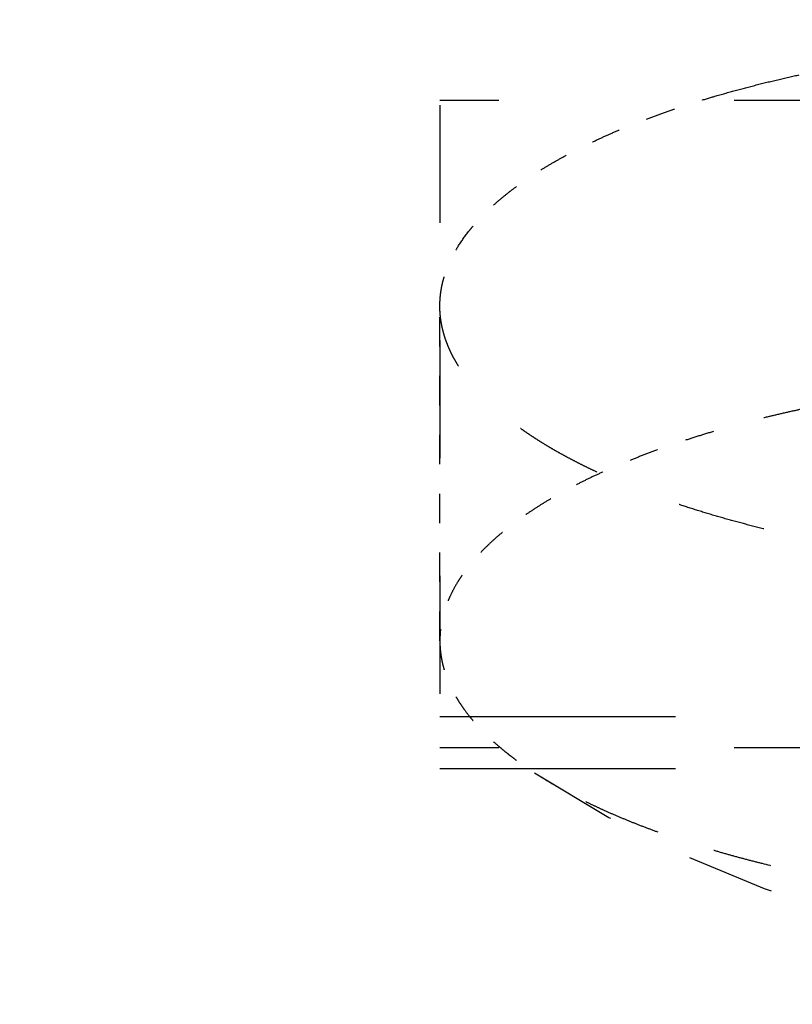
# Model space of a CAD drawing. Header units: millimetres. Extents: x 14186 to 17588, y 1400 to 3805.
# Tile 56 of 256: x 16292.91 to 16295.53, y 2686.84 to 2690.19. Entities that reach past the tile are written whole.
import ezdxf

# ---------------------------------------------------------------- set-up
doc = ezdxf.new("R2010")
doc.units = ezdxf.units.MM
doc.linetypes.add('HIDDEN', pattern=[0.2, 0.1, -0.1])
doc.layers.add('DEFAULT_2', color=8, linetype='HIDDEN')
doc.layers.add('SHELL_64', color=7, linetype='Continuous')
doc.layers.add('dim', color=82, linetype='Continuous', lineweight=9)
doc.styles.get("Standard").update_dxf_attribs({"font": 'arial.ttf'})
doc.dimstyles.new('ISO-25', dxfattribs={"dimtxt": 2.5, "dimasz": 2.5, "dimexe": 1.25, "dimexo": 0.625, "dimtad": 1, "dimtxsty": 'Standard', "dimcen": 2.5, "dimadec": 0, "dimazin": 0, "dimtfac": 1, "dimtmove": 0, "dimatfit": 3, "dimfxl": 1, "dimarcsym": 0})

# ---------------------------------------------------------------- blocks, each defined once
blk = doc.blocks.new('*D27')
at = {"layer": 'Defpoints', "color": 0, "transparency": 16777216}
for p in [(17053.8506, 3119.6874), (16297.8248, 2320.6724)]:
    blk.add_point(p, dxfattribs=at)
at = {"layer": 'dim', "color": 0, "linetype": 'Continuous', "lineweight": -2, "transparency": 16777216}
for p, q in [((17253.4695, 3330.6569), (17070.3457, 3137.1204)), ((16297.8248, 2320.6724), (17053.8506, 3119.6874)), ((16281.3297, 2303.2393), (16264.8346, 2285.8063))]:
    blk.add_line(p, q, dxfattribs=at)
at = {"layer": 'dim', "color": 0, "transparency": 16777216}
for points in [[(17067.4402, 3139.8696), (17073.2513, 3134.3712), (17053.8506, 3119.6874)], [(16278.4242, 2305.9885), (16284.2352, 2300.4902), (16297.8248, 2320.6724)]]:
    blk.add_solid(points, dxfattribs=at)
at = {"layer": 'dim', "color": 0, "transparency": 16777216, "insert": (17191.287, 3297.1711), "char_height": 30, "attachment_point": 5, "rotation": 46.5835}
blk.add_mtext('∅1100', dxfattribs=at)
blk = doc.blocks.new('*D28')
at = {"layer": 'Defpoints', "color": 0, "transparency": 16777216}
for p in [(17217.9946, 2998.669), (16133.6809, 2441.6908)]:
    blk.add_point(p, dxfattribs=at)
at = {"layer": 'dim', "color": 0, "linetype": 'Continuous', "lineweight": -2, "transparency": 16777216}
for p, q in [((17380.1399, 3081.958), (17239.3428, 3009.635)), ((16133.6809, 2441.6908), (17217.9946, 2998.669)), ((16112.3326, 2430.7248), (16090.9843, 2419.7589))]:
    blk.add_line(p, q, dxfattribs=at)
at = {"layer": 'dim', "color": 0, "transparency": 16777216}
for points in [[(17237.5152, 3013.193), (17241.1705, 3006.0769), (17217.9946, 2998.669)], [(16110.5049, 2434.2829), (16114.1603, 2427.1668), (16133.6809, 2441.6908)]]:
    blk.add_solid(points, dxfattribs=at)
at = {"layer": 'dim', "color": 0, "transparency": 16777216, "insert": (17310.2934, 3070.985), "char_height": 30, "attachment_point": 5, "rotation": 27.1882}
blk.add_mtext('∅1219', dxfattribs=at)

msp = doc.modelspace()

# ---------------------------------------------------------------- linework, layer by layer
for centre, radius in [((16675.8377, 2720.1799), 609.5), ((16675.8377, 2720.1799), 550), ((16400.8377, 2720.1799), 275)]:
    msp.add_circle(centre, radius)
at = {"layer": 'DEFAULT_2', "color": 8, "linetype": 'HIDDEN', "ltscale": 0.8}
msp.add_line((16294.3377, 2688.0766), (16294.3377, 2689.2145), dxfattribs=at)
at = {"layer": 'DEFAULT_2', "color": 8, "linetype": 'HIDDEN', "ltscale": 3}
msp.add_arc((16296.8377, 2690.9829), 4, 237.0037, 302.9975, dxfattribs=at)
for points in [[(16295.2672, 2689.9257), (16295.2903, 2689.9325), (16295.337, 2689.9458), (16295.4081, 2689.9646), (16295.4811, 2689.9825), (16295.5558, 2689.9995), (16295.632, 2690.0155), (16295.7097, 2690.0305), (16295.7888, 2690.0445), (16295.8692, 2690.0574), (16295.9507, 2690.0693), (16296.0334, 2690.0802), (16296.1171, 2690.09), (16296.2016, 2690.0987), (16296.287, 2690.1064), (16296.373, 2690.1129), (16296.4596, 2690.1183), (16296.5467, 2690.1226), (16296.6341, 2690.1258), (16296.7218, 2690.1278), (16296.8096, 2690.1287), (16296.8975, 2690.1285), (16296.9853, 2690.1272), (16297.0729, 2690.1248), (16297.1602, 2690.1212), (16297.2471, 2690.1165), (16297.3335, 2690.1107), (16297.4193, 2690.1037), (16297.5044, 2690.0957), (16297.5886, 2690.0866), (16297.672, 2690.0764), (16297.7543, 2690.0652), (16297.8354, 2690.0529), (16297.9154, 2690.0395), (16297.9939, 2690.0252), (16298.0711, 2690.0098), (16298.1468, 2689.9935), (16298.2208, 2689.9762), (16298.2931, 2689.958), (16298.3636, 2689.9388), (16298.4323, 2689.9188), (16298.499, 2689.8979), (16298.5636, 2689.8761), (16298.6261, 2689.8535), (16298.6767, 2689.8339), (16298.716, 2689.8178), (16298.754, 2689.8017), (16298.7911, 2689.7852), (16298.8273, 2689.7681), (16298.8536, 2689.7552), (16298.8792, 2689.7422), (16298.9043, 2689.729), (16298.9287, 2689.7156), (16298.9525, 2689.7021), (16298.9756, 2689.6885), (16298.998, 2689.6746), (16299.0198, 2689.6607), (16299.0409, 2689.6466), (16299.0614, 2689.6324), (16299.0811, 2689.618), (16299.1001, 2689.6035), (16299.1185, 2689.5889), (16299.1361, 2689.5742), (16299.1531, 2689.5594), (16299.1693, 2689.5445), (16299.1848, 2689.5294), (16299.1996, 2689.5143), (16299.2136, 2689.4991), (16299.2269, 2689.4837), (16299.2395, 2689.4683), (16299.2514, 2689.4529), (16299.2624, 2689.4373), (16299.2728, 2689.4217), (16299.2824, 2689.406), (16299.2912, 2689.3903), (16299.2993, 2689.3744), (16299.3066, 2689.3586), (16299.3131, 2689.3427), (16299.3189, 2689.3267), (16299.3239, 2689.3108), (16299.3282, 2689.2948), (16299.3317, 2689.2787), (16299.3344, 2689.2627), (16299.3363, 2689.2466), (16299.3375, 2689.2305), (16299.3377, 2689.2198), (16299.3377, 2689.2144)], [(16298.4082, 2688.5032), (16298.3852, 2688.4964), (16298.3385, 2688.4832), (16298.2673, 2688.4643), (16298.1943, 2688.4464), (16298.1197, 2688.4295), (16298.0435, 2688.4135), (16297.9658, 2688.3985), (16297.8867, 2688.3845), (16297.8063, 2688.3715), (16297.7247, 2688.3596), (16297.642, 2688.3488), (16297.5584, 2688.339), (16297.4738, 2688.3302), (16297.3885, 2688.3226), (16297.3024, 2688.3161), (16297.2158, 2688.3107), (16297.1288, 2688.3064), (16297.0413, 2688.3032), (16296.9536, 2688.3012), (16296.8658, 2688.3002), (16296.778, 2688.3004), (16296.6902, 2688.3018), (16296.6026, 2688.3042), (16296.5153, 2688.3078), (16296.4283, 2688.3125), (16296.3419, 2688.3183), (16296.2561, 2688.3252), (16296.1711, 2688.3333), (16296.0868, 2688.3424), (16296.0035, 2688.3526), (16295.9212, 2688.3638), (16295.84, 2688.3761), (16295.7601, 2688.3894), (16295.6815, 2688.4038), (16295.6043, 2688.4191), (16295.5287, 2688.4355), (16295.4546, 2688.4528), (16295.3823, 2688.471), (16295.3118, 2688.4902), (16295.2431, 2688.5102), (16295.1765, 2688.5311), (16295.1119, 2688.5529), (16295.0494, 2688.5754), (16294.9988, 2688.5951), (16294.9594, 2688.6111), (16294.9214, 2688.6272), (16294.8843, 2688.6438), (16294.8482, 2688.6609), (16294.8219, 2688.6737), (16294.7962, 2688.6868), (16294.7711, 2688.7), (16294.7467, 2688.7133), (16294.723, 2688.7269), (16294.6999, 2688.7405), (16294.6774, 2688.7543), (16294.6556, 2688.7683), (16294.6345, 2688.7824), (16294.6141, 2688.7966), (16294.5943, 2688.811), (16294.5753, 2688.8254), (16294.5569, 2688.84), (16294.5393, 2688.8548), (16294.5224, 2688.8696), (16294.5061, 2688.8845), (16294.4906, 2688.8996), (16294.4759, 2688.9147), (16294.4618, 2688.9299), (16294.4485, 2688.9452), (16294.4359, 2688.9606), (16294.4241, 2688.9761), (16294.413, 2688.9917), (16294.4027, 2689.0073), (16294.3931, 2689.023), (16294.3842, 2689.0387), (16294.3762, 2689.0545), (16294.3689, 2689.0704), (16294.3623, 2689.0863), (16294.3565, 2689.1022), (16294.3515, 2689.1182), (16294.3473, 2689.1342), (16294.3438, 2689.1502), (16294.3411, 2689.1663), (16294.3391, 2689.1824), (16294.338, 2689.1984), (16294.3377, 2689.2092), (16294.3377, 2689.2145)]]:
    msp.add_open_spline(points, degree=3, knots=[0, 0, 0, 0, 0.016313, 0.032986, 0.050001, 0.067337, 0.084975, 0.102898, 0.121087, 0.139526, 0.158197, 0.177082, 0.196162, 0.215415, 0.234822, 0.254361, 0.274013, 0.293757, 0.31357, 0.333434, 0.353325, 0.373224, 0.393108, 0.412957, 0.432748, 0.452461, 0.472075, 0.49157, 0.510923, 0.530116, 0.549128, 0.567939, 0.586531, 0.604883, 0.622978, 0.640798, 0.658325, 0.675542, 0.692433, 0.708982, 0.725176, 0.741, 0.75644, 0.771486, 0.786125, 0.79329, 0.800349, 0.814148, 0.820886, 0.827516, 0.834036, 0.840446, 0.846746, 0.852936, 0.859014, 0.864982, 0.870838, 0.876584, 0.88222, 0.887745, 0.893162, 0.89847, 0.903672, 0.908768, 0.913759, 0.918647, 0.923435, 0.928123, 0.932716, 0.937216, 0.941626, 0.945949, 0.950188, 0.954349, 0.958434, 0.96245, 0.9664, 0.97029, 0.974126, 0.977914, 0.981661, 0.985372, 0.989054, 0.992715, 0.996361, 1, 1, 1, 1], dxfattribs=at)
at = {"layer": 'DEFAULT_2', "color": 8, "linetype": 'HIDDEN', "ltscale": 0.9}
for points, knots in [([(16294.3377, 2689.2145), (16294.3377, 2689.2188), (16294.3379, 2689.2273), (16294.3386, 2689.24), (16294.3398, 2689.2527), (16294.3415, 2689.2655), (16294.3437, 2689.2782), (16294.3464, 2689.2909), (16294.3495, 2689.3036), (16294.3532, 2689.3163), (16294.3573, 2689.3289), (16294.3635, 2689.3458), (16294.3724, 2689.367), (16294.385, 2689.392), (16294.4046, 2689.4258), (16294.4248, 2689.4544), (16294.444, 2689.4782), (16294.4578, 2689.4946), (16294.4762, 2689.5149), (16294.5001, 2689.5388), (16294.5257, 2689.5625), (16294.5531, 2689.5859), (16294.5822, 2689.6091), (16294.6132, 2689.6319), (16294.6458, 2689.6544), (16294.6802, 2689.6765), (16294.7162, 2689.6983), (16294.7538, 2689.7197), (16294.7931, 2689.7407), (16294.834, 2689.7613), (16294.8764, 2689.7815), (16294.9203, 2689.8013), (16294.9658, 2689.8206), (16295.0127, 2689.8394), (16295.061, 2689.8577), (16295.1107, 2689.8756), (16295.1617, 2689.8929), (16295.214, 2689.9097), (16295.2493, 2689.9204), (16295.2672, 2689.9257)], [0, 0, 0, 0, 0.010276, 0.020566, 0.030881, 0.041234, 0.051639, 0.062107, 0.07265, 0.083281, 0.09401, 0.10485, 0.126897, 0.149503, 0.172741, 0.221346, 0.23399, 0.24684, 0.273178, 0.300397, 0.328529, 0.357598, 0.387626, 0.418626, 0.450608, 0.483577, 0.517538, 0.55249, 0.588432, 0.625358, 0.663262, 0.702134, 0.741964, 0.782741, 0.824445, 0.86705, 0.910529, 0.954855, 1, 1, 1, 1]), ([(16295.2672, 2688.7879), (16295.2493, 2688.7826), (16295.214, 2688.7719), (16295.1617, 2688.7551), (16295.1106, 2688.7377), (16295.061, 2688.7199), (16295.0127, 2688.7016), (16294.9658, 2688.6827), (16294.9203, 2688.6634), (16294.8764, 2688.6437), (16294.834, 2688.6235), (16294.7931, 2688.6029), (16294.7539, 2688.5819), (16294.7162, 2688.5605), (16294.6802, 2688.5387), (16294.6458, 2688.5165), (16294.6132, 2688.494), (16294.5822, 2688.4712), (16294.5531, 2688.4481), (16294.5257, 2688.4247), (16294.5, 2688.401), (16294.4762, 2688.3771), (16294.4543, 2688.3529), (16294.4341, 2688.3285), (16294.4188, 2688.3078), (16294.4075, 2688.2912), (16294.397, 2688.2748), (16294.385, 2688.2542), (16294.3744, 2688.2331), (16294.367, 2688.2163), (16294.3619, 2688.2037), (16294.3573, 2688.191), (16294.3532, 2688.1784), (16294.3495, 2688.1657), (16294.3464, 2688.153), (16294.3437, 2688.1403), (16294.3415, 2688.1276), (16294.3398, 2688.1149), (16294.3386, 2688.1021), (16294.3379, 2688.0894), (16294.3377, 2688.0809), (16294.3377, 2688.0766)], [0, 0, 0, 0, 0.045154, 0.089485, 0.132963, 0.175562, 0.217254, 0.258019, 0.297841, 0.336708, 0.374609, 0.411535, 0.447477, 0.482432, 0.516395, 0.549365, 0.581345, 0.612343, 0.642369, 0.671439, 0.699571, 0.726791, 0.753129, 0.778621, 0.80331, 0.81537, 0.827249, 0.850487, 0.873094, 0.884184, 0.895143, 0.905983, 0.916713, 0.927344, 0.937889, 0.948357, 0.958763, 0.969117, 0.979433, 0.989723, 1, 1, 1, 1])]:
    msp.add_open_spline(points, degree=3, knots=knots, dxfattribs=at)
at = {"layer": 'DEFAULT_2', "color": 8, "linetype": 'HIDDEN', "ltscale": 2}
for points in [[(16298.7829, 2688.6509), (16298.7699, 2688.6568), (16298.7435, 2688.6684), (16298.7032, 2688.6853), (16298.6618, 2688.7019), (16298.6193, 2688.7181), (16298.5757, 2688.7339), (16298.5311, 2688.7493), (16298.4854, 2688.7643), (16298.4388, 2688.7788), (16298.3912, 2688.793), (16298.3427, 2688.8067), (16298.2932, 2688.82), (16298.2257, 2688.8372), (16298.1569, 2688.8534), (16298.087, 2688.8686), (16298.0335, 2688.8795), (16297.9792, 2688.89), (16297.9243, 2688.9), (16297.8687, 2688.9095), (16297.8125, 2688.9185), (16297.7558, 2688.927), (16297.6984, 2688.935), (16297.6406, 2688.9425), (16297.5822, 2688.9494), (16297.5234, 2688.9558), (16297.4642, 2688.9617), (16297.4047, 2688.9671), (16297.3447, 2688.9719), (16297.2845, 2688.9762), (16297.224, 2688.9799), (16297.1633, 2688.9831), (16297.1024, 2688.9857), (16297.0413, 2688.9878), (16296.9801, 2688.9894), (16296.9188, 2688.9904), (16296.8575, 2688.9908), (16296.7961, 2688.9907), (16296.7144, 2688.9899), (16296.6328, 2688.9879), (16296.5514, 2688.9849), (16296.4905, 2688.982), (16296.4299, 2688.9786), (16296.3695, 2688.9747), (16296.3094, 2688.9702), (16296.2496, 2688.9652), (16296.1901, 2688.9597), (16296.1117, 2688.9516), (16296.0338, 2688.9425), (16295.9566, 2688.9322), (16295.8995, 2688.9241), (16295.8429, 2688.9154), (16295.787, 2688.9062), (16295.7316, 2688.8965), (16295.677, 2688.8864), (16295.623, 2688.8757), (16295.5698, 2688.8646), (16295.5173, 2688.853), (16295.4656, 2688.8409), (16295.4147, 2688.8284), (16295.3647, 2688.8154), (16295.3156, 2688.8019), (16295.2833, 2688.7926), (16295.2672, 2688.7879)], [(16294.8926, 2687.5024), (16294.9056, 2687.4965), (16294.9319, 2687.4849), (16294.9722, 2687.468), (16295.0136, 2687.4514), (16295.0561, 2687.4352), (16295.0997, 2687.4194), (16295.1443, 2687.404), (16295.19, 2687.389), (16295.2366, 2687.3745), (16295.2842, 2687.3603), (16295.3328, 2687.3466), (16295.3822, 2687.3333), (16295.4498, 2687.3161), (16295.5185, 2687.2999), (16295.5884, 2687.2847), (16295.642, 2687.2738), (16295.6962, 2687.2633), (16295.7511, 2687.2533), (16295.8067, 2687.2438), (16295.8629, 2687.2348), (16295.9197, 2687.2263), (16295.977, 2687.2183), (16296.0349, 2687.2108), (16296.0932, 2687.2039), (16296.152, 2687.1975), (16296.2112, 2687.1916), (16296.2708, 2687.1862), (16296.3307, 2687.1814), (16296.3909, 2687.1771), (16296.4514, 2687.1734), (16296.5121, 2687.1702), (16296.5731, 2687.1676), (16296.6341, 2687.1655), (16296.6953, 2687.1639), (16296.7566, 2687.1629), (16296.818, 2687.1625), (16296.8793, 2687.1625), (16296.961, 2687.1634), (16297.0426, 2687.1654), (16297.1241, 2687.1684), (16297.1849, 2687.1713), (16297.2456, 2687.1747), (16297.3059, 2687.1786), (16297.3661, 2687.1831), (16297.4259, 2687.1881), (16297.4853, 2687.1936), (16297.5638, 2687.2017), (16297.6416, 2687.2108), (16297.7188, 2687.2211), (16297.7759, 2687.2292), (16297.8325, 2687.2379), (16297.8885, 2687.2471), (16297.9438, 2687.2567), (16297.9985, 2687.2669), (16298.0524, 2687.2776), (16298.1057, 2687.2887), (16298.1582, 2687.3003), (16298.2099, 2687.3124), (16298.2607, 2687.3249), (16298.3107, 2687.3379), (16298.3598, 2687.3514), (16298.3922, 2687.3607), (16298.4082, 2687.3654)]]:
    msp.add_open_spline(points, degree=3, knots=[0, 0, 0, 0, 0.011953, 0.024166, 0.036635, 0.049355, 0.06232, 0.075523, 0.08896, 0.102625, 0.116512, 0.130615, 0.14493, 0.159449, 0.18908, 0.204178, 0.219454, 0.234902, 0.250513, 0.26628, 0.282195, 0.298252, 0.31444, 0.330753, 0.347182, 0.363718, 0.380355, 0.397082, 0.413891, 0.430775, 0.447723, 0.464727, 0.481779, 0.498869, 0.515989, 0.53313, 0.550282, 0.567437, 0.584585, 0.618828, 0.635905, 0.65294, 0.669923, 0.686848, 0.703704, 0.720483, 0.737177, 0.753776, 0.786659, 0.802926, 0.819065, 0.835068, 0.850928, 0.866635, 0.882185, 0.897568, 0.912778, 0.927809, 0.942652, 0.957301, 0.971747, 0.985983, 1, 1, 1, 1], dxfattribs=at)
at = {"layer": 'DEFAULT_2', "color": 8, "linetype": 'HIDDEN', "ltscale": 0.4}
msp.add_open_spline([(16294.3377, 2688.0766), (16294.3377, 2688.0718), (16294.3379, 2688.062), (16294.3389, 2688.0473), (16294.3405, 2688.0327), (16294.3428, 2688.018), (16294.3456, 2688.0034), (16294.3492, 2687.9888), (16294.3534, 2687.9742), (16294.3582, 2687.9597), (16294.3636, 2687.9451), (16294.3697, 2687.9307), (16294.3764, 2687.9162), (16294.3838, 2687.9018), (16294.3917, 2687.8874), (16294.4004, 2687.8731), (16294.4096, 2687.8589), (16294.4229, 2687.8398), (16294.4373, 2687.8209), (16294.4528, 2687.8024), (16294.4651, 2687.7885), (16294.478, 2687.7746), (16294.4962, 2687.756), (16294.5155, 2687.7378), (16294.5358, 2687.72), (16294.5517, 2687.7065), (16294.5682, 2687.6932), (16294.5853, 2687.6799), (16294.603, 2687.6668), (16294.6212, 2687.6537), (16294.6401, 2687.6408), (16294.6529, 2687.6323), (16294.6594, 2687.6281)], degree=3, knots=[0, 0, 0, 0, 0.025482, 0.051006, 0.076615, 0.102349, 0.128251, 0.15436, 0.180715, 0.207353, 0.23431, 0.26162, 0.289316, 0.317429, 0.34599, 0.375025, 0.40456, 0.434619, 0.496385, 0.528138, 0.560491, 0.593461, 0.627061, 0.6962, 0.731765, 0.768005, 0.804928, 0.84254, 0.880849, 0.919858, 0.959574, 1, 1, 1, 1], dxfattribs=at)
at = {"layer": 'DEFAULT_2', "color": 8, "linetype": 'HIDDEN', "ltscale": 0.2}
msp.add_open_spline([(16294.6594, 2687.6281), (16294.668, 2687.6225), (16294.6855, 2687.6114), (16294.7124, 2687.5951), (16294.7403, 2687.5791), (16294.769, 2687.5633), (16294.7987, 2687.5476), (16294.8292, 2687.5323), (16294.8605, 2687.5171), (16294.8818, 2687.5073), (16294.8926, 2687.5024)], degree=3, knots=[0, 0, 0, 0, 0.116028, 0.234654, 0.355866, 0.479645, 0.605973, 0.734825, 0.866177, 1, 1, 1, 1], dxfattribs=at)
at = {"layer": 'SHELL_64', "color": 8, "linetype": 'HIDDEN', "ltscale": 4}
msp.add_line((16294.3377, 2695.4971), (16294.3377, 2687.6433), dxfattribs=at)
at = {"layer": 'SHELL_64', "color": 8, "linetype": 'HIDDEN', "ltscale": 8}
for p, q in [((16315.3377, 2689.9126), (16294.3377, 2689.9126)), ((16294.3377, 2687.8197), (16315.3377, 2687.8197)), ((16315.3377, 2687.7126), (16294.3377, 2687.7126)), ((16294.3377, 2687.6433), (16315.3377, 2687.6433))]:
    msp.add_line(p, q, dxfattribs=at)

# ---------------------------------------------------------------- dimensions: what is measured, and where the dimension line sits
at = {"layer": 'dim'}
dim = msp.add_diameter_dim_2p(p1=(16297.8248, 2320.6724), p2=(17053.8506, 3119.6874), dimstyle='ISO-25', override={"dimtxt": 30, "dimasz": 24, "dimexe": 5.997, "dimexo": 5.997, "dimgap": 5.997, "dimdsep": 46, "dimarcsym": 1}, dxfattribs=at)
dim.commit()
dim.dimension.update_dxf_attribs({"geometry": '*D27', "text_midpoint": (17207.3786, 3281.9453), "dimtype": 131})
dim = msp.add_diameter_dim_2p(p1=(16133.6809, 2441.6908), p2=(17217.9946, 2998.669), dimstyle='ISO-25', override={"dimtxt": 30, "dimasz": 24, "dimexe": 5.997, "dimexo": 5.997, "dimgap": 5.997, "dimdsep": 46, "dimarcsym": 1}, dxfattribs=at)
dim.commit()
dim.dimension.update_dxf_attribs({"geometry": '*D28', "text_midpoint": (17310.2934, 3070.985)})

doc.saveas('drawing.dxf')
